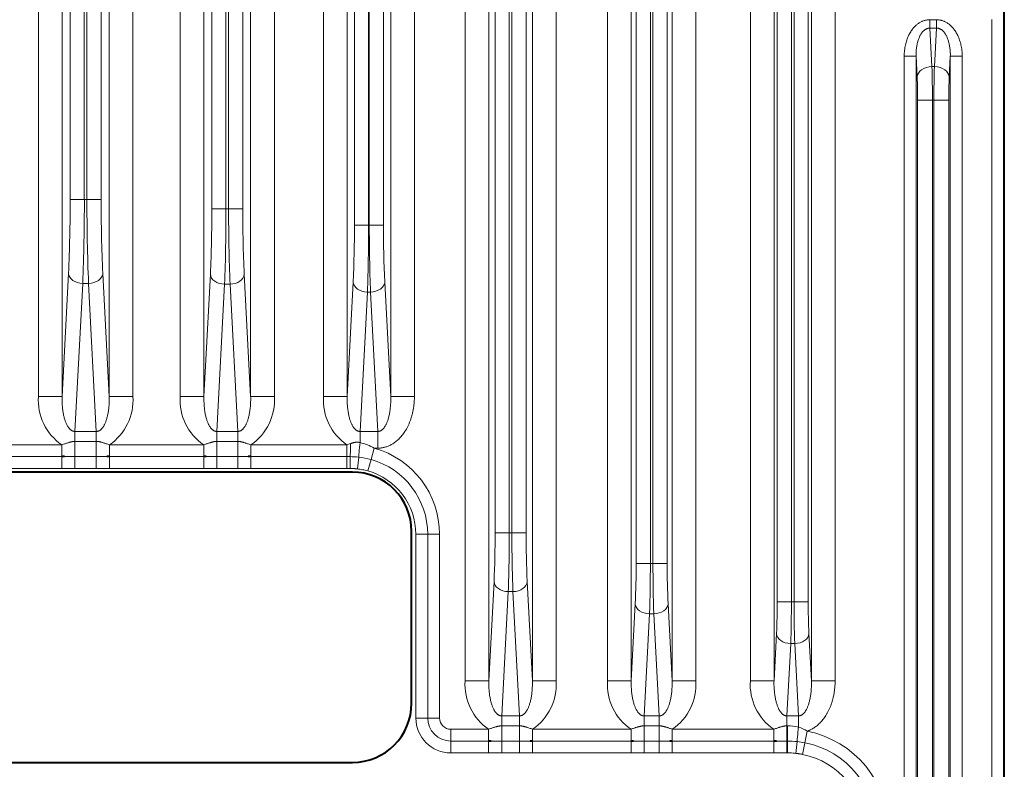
# Model space of a CAD drawing. Header units: millimetres. Extents: x 0 to 594, y -2 to 420.
# Tile 6 of 27: x 140 to 181, y 185 to 217. Entities that reach past the tile are written whole.
import ezdxf

# ---------------------------------------------------------------- set-up
doc = ezdxf.new("R2010")
doc.units = ezdxf.units.MM
doc.layers.add('Livello1', color=7, linetype='Continuous')
doc.layers.add('ME000472', color=7, linetype='Continuous')

# ---------------------------------------------------------------- blocks, each defined once
blk = doc.blocks.new('SE')
at = {"layer": 'ME000472', "color": 7, "linetype": 'Continuous', "lineweight": 40}
for p, q in [((181.092, 158.66), (181.092, 339.661)), ((153.592, 197.786), (131.092, 197.786)), ((156.092, 188.036), (156.092, 195.286)), ((131.092, 185.536), (153.592, 185.536))]:
    blk.add_line(p, q, dxfattribs=at)
at = {"layer": 'ME000472', "color": 7, "linetype": 'Continuous', "lineweight": 13}
for p, q in [((170.379, 188.975), (170.379, 296.396)), ((171.378, 188.975), (171.378, 296.396)), ((172.956, 296.396), (172.956, 188.975)), ((173.954, 296.396), (173.954, 188.975)), ((164.356, 188.975), (164.356, 293.896)), ((165.355, 188.975), (165.355, 293.896)), ((167.079, 293.896), (167.079, 188.975)), ((168.078, 293.896), (168.078, 188.975)), ((171.512, 192.319), (171.512, 293.053)), ((172.111, 192.319), (172.111, 293.053)), ((172.222, 293.053), (172.222, 192.319)), ((172.822, 293.053), (172.822, 192.319)), ((165.562, 193.926), (165.562, 288.946)), ((166.161, 193.926), (166.161, 288.946)), ((166.272, 288.946), (166.272, 193.926)), ((166.872, 288.946), (166.872, 193.926)), ((158.349, 188.975), (158.349, 245.146)), ((159.348, 188.975), (159.348, 245.146)), ((161.186, 245.146), (161.186, 188.975)), ((162.184, 245.146), (162.184, 188.975)), ((152.374, 242.146), (152.374, 200.975)), ((153.373, 242.146), (153.373, 200.975)), ((155.211, 200.975), (155.211, 242.146)), ((156.209, 200.975), (156.209, 242.146)), ((146.333, 240.896), (146.333, 200.975)), ((147.332, 240.896), (147.332, 200.975)), ((149.302, 200.975), (149.302, 240.896)), ((150.301, 200.975), (150.301, 240.896)), ((140.349, 240.396), (140.349, 200.975)), ((141.347, 240.396), (141.347, 200.975)), ((143.336, 200.975), (143.336, 240.396)), ((144.335, 200.975), (144.335, 240.396)), ((159.612, 195.218), (159.612, 238.903)), ((160.211, 195.218), (160.211, 238.903)), ((160.322, 238.903), (160.322, 195.218)), ((160.922, 238.903), (160.922, 195.218)), ((153.678, 208.207), (153.678, 234.914)), ((154.277, 208.207), (154.277, 234.914)), ((154.306, 234.914), (154.306, 208.207)), ((154.906, 234.914), (154.906, 208.207)), ((147.662, 208.893), (147.662, 232.978)), ((148.261, 208.893), (148.261, 232.978)), ((148.372, 232.978), (148.372, 208.893)), ((148.972, 232.978), (148.972, 208.893)), ((141.687, 209.282), (141.687, 232.09)), ((142.286, 209.282), (142.286, 232.09)), ((142.397, 232.09), (142.397, 209.282)), ((142.997, 232.09), (142.997, 209.282)), ((177.954, 216.872), (178.23, 216.872)), ((177.954, 216.518), (177.954, 216.872)), ((178.23, 216.518), (178.23, 216.872)), ((180.559, 161.943), (180.559, 216.878)), ((181.058, 161.909), (181.058, 216.913)), ((178.039, 214.896), (177.954, 216.518)), ((177.954, 216.518), (178.23, 216.518)), ((178.23, 216.518), (178.145, 214.896)), ((176.869, 164.532), (176.869, 215.34)), ((177.368, 215.34), (176.869, 215.34)), ((177.415, 214.455), (177.368, 215.34)), ((177.368, 164.532), (177.368, 215.34)), ((178.815, 215.34), (178.769, 214.455)), ((178.815, 215.34), (178.815, 164.532)), ((178.815, 215.34), (179.315, 215.34)), ((179.315, 215.34), (179.315, 164.532)), ((178.145, 214.896), (178.039, 214.896)), ((177.436, 166.389), (177.436, 213.482)), ((177.436, 213.482), (178.06, 213.482)), ((178.124, 213.482), (178.06, 213.482)), ((178.06, 166.389), (178.06, 213.482)), ((178.124, 213.482), (178.124, 166.389)), ((178.748, 213.482), (178.124, 213.482)), ((178.748, 213.482), (178.748, 166.389)), ((141.687, 209.282), (142.286, 209.282)), ((142.286, 209.282), (142.397, 209.282)), ((142.997, 209.282), (142.397, 209.282)), ((147.662, 208.893), (148.261, 208.893)), ((148.261, 208.893), (148.372, 208.893)), ((148.972, 208.893), (148.372, 208.893)), ((153.678, 208.207), (154.277, 208.207)), ((154.277, 208.207), (154.306, 208.207)), ((154.906, 208.207), (154.306, 208.207)), ((141.347, 200.975), (141.619, 206.17)), ((143.064, 206.17), (143.336, 200.975)), ((147.332, 200.975), (147.602, 206.135)), ((149.031, 206.135), (149.302, 200.975)), ((141.891, 199.504), (142.219, 205.746)), ((142.219, 205.746), (142.465, 205.746)), ((142.465, 205.746), (142.792, 199.504)), ((147.876, 199.504), (148.201, 205.711)), ((148.201, 205.711), (148.432, 205.711)), ((148.432, 205.711), (148.758, 199.504)), ((153.373, 200.975), (153.626, 205.803)), ((154.958, 205.803), (155.211, 200.975)), ((153.917, 199.504), (154.225, 205.378)), ((154.225, 205.378), (154.359, 205.378)), ((154.359, 205.378), (154.667, 199.504)), ((140.349, 200.975), (141.347, 200.975)), ((144.335, 200.975), (143.336, 200.975)), ((146.333, 200.975), (147.332, 200.975)), ((150.301, 200.975), (149.302, 200.975)), ((152.374, 200.975), (153.373, 200.975)), ((156.209, 200.975), (155.211, 200.975)), ((141.891, 199.504), (142.792, 199.504)), ((141.891, 199.081), (141.891, 199.504)), ((142.792, 199.081), (142.792, 199.504)), ((147.876, 199.504), (148.758, 199.504)), ((147.876, 199.081), (147.876, 199.504)), ((148.758, 199.081), (148.758, 199.504)), ((153.917, 199.504), (154.667, 199.504)), ((153.917, 199.032), (153.917, 199.504)), ((154.667, 198.796), (154.667, 199.504)), ((142.792, 199.081), (141.891, 199.081)), ((141.891, 199.081), (141.891, 198.44)), ((142.792, 199.081), (142.792, 198.44)), ((147.876, 199.081), (147.876, 198.44)), ((148.758, 199.081), (147.876, 199.081)), ((148.758, 199.081), (148.758, 198.44)), ((153.513, 198.988), (153.364, 198.938)), ((141.339, 198.938), (137.36, 198.938)), ((141.339, 198.938), (141.339, 198.438)), ((147.323, 198.938), (143.345, 198.938)), ((143.345, 198.938), (143.345, 198.438)), ((147.323, 198.938), (147.323, 198.438)), ((153.364, 198.938), (149.31, 198.938)), ((149.31, 198.938), (149.31, 198.438)), ((153.364, 198.938), (153.364, 198.438)), ((154.515, 198.796), (154.379, 198.316)), ((154.515, 198.796), (154.667, 198.796)), ((141.339, 198.438), (137.36, 198.438)), ((141.339, 197.939), (141.339, 198.438)), ((142.792, 198.44), (141.891, 198.44)), ((141.891, 197.941), (141.891, 198.44)), ((142.792, 197.941), (142.792, 198.44)), ((147.323, 198.438), (143.345, 198.438)), ((143.345, 197.939), (143.345, 198.438)), ((147.323, 197.939), (147.323, 198.438)), ((148.758, 198.44), (147.876, 198.44)), ((147.876, 197.941), (147.876, 198.44)), ((148.758, 197.941), (148.758, 198.44)), ((153.364, 198.438), (149.31, 198.438)), ((149.31, 197.939), (149.31, 198.438)), ((153.364, 197.939), (153.364, 198.438)), ((153.496, 197.939), (153.494, 198.438)), ((153.802, 197.923), (153.859, 198.419)), ((154.244, 197.835), (154.379, 198.316)), ((141.339, 197.939), (137.36, 197.939)), ((142.792, 197.941), (141.891, 197.941)), ((147.323, 197.939), (143.345, 197.939)), ((148.758, 197.941), (147.876, 197.941)), ((153.364, 197.939), (149.31, 197.939)), ((159.612, 195.218), (160.211, 195.218)), ((160.211, 195.218), (160.322, 195.218)), ((160.922, 195.218), (160.322, 195.218)), ((156.27, 187.411), (156.27, 195.161)), ((156.27, 195.161), (156.769, 195.161)), ((156.769, 187.411), (156.769, 195.161)), ((157.269, 195.161), (156.769, 195.161)), ((157.269, 187.411), (157.269, 195.161)), ((165.562, 193.926), (166.161, 193.926)), ((166.272, 193.926), (166.161, 193.926)), ((166.872, 193.926), (166.272, 193.926)), ((159.348, 188.975), (159.567, 193.167)), ((160.966, 193.167), (161.186, 188.975)), ((159.892, 187.504), (160.167, 192.743)), ((160.167, 192.743), (160.367, 192.743)), ((160.367, 192.743), (160.642, 187.504)), ((171.512, 192.319), (172.111, 192.319)), ((172.222, 192.319), (172.111, 192.319)), ((172.822, 192.319), (172.222, 192.319)), ((165.355, 188.975), (165.525, 192.229)), ((166.908, 192.229), (167.079, 188.975)), ((165.899, 187.504), (166.124, 191.804)), ((166.309, 191.804), (166.124, 191.804)), ((166.309, 191.804), (166.535, 187.504)), ((171.378, 188.975), (171.483, 190.975)), ((172.851, 190.975), (172.956, 188.975)), ((171.922, 187.504), (172.082, 190.551)), ((172.252, 190.551), (172.082, 190.551)), ((172.252, 190.551), (172.411, 187.504)), ((159.348, 188.975), (158.349, 188.975)), ((161.186, 188.975), (162.184, 188.975)), ((165.355, 188.975), (164.356, 188.975)), ((167.079, 188.975), (168.078, 188.975)), ((171.378, 188.975), (170.379, 188.975)), ((172.956, 188.975), (173.954, 188.975)), ((156.27, 187.411), (156.769, 187.411)), ((157.269, 187.411), (156.769, 187.411)), ((159.892, 187.504), (159.892, 187.081)), ((160.642, 187.504), (159.892, 187.504)), ((160.642, 187.504), (160.642, 187.081)), ((166.535, 187.504), (165.899, 187.504)), ((165.899, 187.504), (165.899, 187.081)), ((166.535, 187.504), (166.535, 187.081)), ((172.411, 187.504), (171.922, 187.504)), ((171.922, 187.504), (171.922, 187.081)), ((172.411, 187.504), (172.411, 187.028)), ((159.339, 186.938), (157.742, 186.938)), ((157.742, 186.938), (157.742, 186.438)), ((159.339, 186.938), (159.339, 186.438)), ((160.642, 187.081), (159.892, 187.081)), ((159.892, 187.081), (159.892, 186.44)), ((160.642, 187.081), (160.642, 186.44)), ((165.346, 186.938), (161.194, 186.938)), ((161.194, 186.938), (161.194, 186.438)), ((165.346, 186.938), (165.346, 186.438)), ((166.535, 187.081), (165.899, 187.081)), ((165.899, 187.081), (165.899, 186.44)), ((166.535, 187.081), (166.535, 186.44)), ((171.369, 186.938), (167.088, 186.938)), ((167.088, 186.938), (167.088, 186.438)), ((171.369, 186.938), (171.369, 186.438)), ((171.942, 187.081), (171.922, 187.081)), ((171.922, 187.081), (171.922, 186.44)), ((171.942, 187.081), (171.942, 186.44)), ((172.774, 186.856), (172.677, 186.366)), ((159.339, 186.438), (157.742, 186.438)), ((157.742, 185.939), (157.742, 186.438)), ((159.339, 185.939), (159.339, 186.438)), ((160.642, 186.44), (159.892, 186.44)), ((159.892, 185.941), (159.892, 186.44)), ((160.642, 185.941), (160.642, 186.44)), ((165.346, 186.438), (161.194, 186.438)), ((161.194, 185.939), (161.194, 186.438)), ((165.346, 185.939), (165.346, 186.438)), ((166.535, 186.44), (165.899, 186.44)), ((165.899, 185.941), (165.899, 186.44)), ((166.535, 185.941), (166.535, 186.44)), ((171.369, 186.438), (167.088, 186.438)), ((167.088, 185.939), (167.088, 186.438)), ((171.369, 185.939), (171.369, 186.438)), ((171.942, 186.44), (171.922, 186.44)), ((171.922, 185.941), (171.922, 186.44)), ((171.942, 185.941), (171.942, 186.44)), ((172.299, 185.921), (172.355, 186.417)), ((172.58, 185.876), (172.677, 186.366)), ((159.339, 185.939), (157.742, 185.939)), ((160.642, 185.941), (159.892, 185.941)), ((165.346, 185.939), (161.194, 185.939)), ((166.535, 185.941), (165.899, 185.941)), ((171.369, 185.939), (167.088, 185.939)), ((171.942, 185.941), (171.922, 185.941))]:
    blk.add_line(p, q, dxfattribs=at)
for centre, radius, start, end in [((136.167, 213.564), 41.893, 359.8877, 1.8222), ((220.016, 213.564), 41.893, 178.1778, 180.1123), ((157.628, 213.539), 19.807, 359.8369, 2.6503), ((198.555, 213.539), 19.807, 177.3497, 180.1631), ((78.259, 209.102), 63.428, 357.35071, 0.16212), ((60.394, 209.078), 81.893, 357.66851, 0.14277), ((224.286, 209.078), 81.889, 179.8572, 182.33157), ((206.424, 209.102), 63.428, 179.83788, 182.64929), ((91.45, 208.734), 56.212, 357.3505, 0.1623), ((73.436, 208.709), 74.825, 357.70365, 0.14079), ((223.194, 208.709), 74.821, 179.85917, 182.29644), ((205.183, 208.734), 56.212, 179.8377, 182.6495), ((104.673, 208.068), 49.005, 357.3505, 0.1623), ((86.463, 208.043), 67.814, 357.74779, 0.13809), ((222.117, 208.043), 67.81, 179.86186, 182.2523), ((203.911, 208.068), 49.005, 179.8377, 182.6495), ((142.624, 200.821), 2.281, 176.1266, 235.696), ((142.06, 200.821), 2.281, 304.304, 3.8734), ((148.608, 200.821), 2.281, 176.1266, 235.696), ((148.025, 200.821), 2.281, 304.304, 3.8734), ((154.649, 200.821), 2.281, 176.1266, 235.696), ((153.402, 196.85), 2.242, 60.2389, 76.709), ((153.492, 195.161), 3.777, 0, 74.2891), ((153.358, 236.693), 38.255, 270.009, 270.2034), ((153.512, 195.377), 3.061, 83.4781, 90.329), ((153.474, 195.109), 3.332, 74.2409, 83.3661), ((153.492, 195.161), 3.278, 0, 74.2891), ((153.492, 195.161), 2.778, 0, 74.2891), ((117.82, 195.099), 41.792, 357.3503, 0.1626), ((99.35, 195.075), 60.861, 357.80438, 0.13481), ((221.179, 195.075), 60.857, 179.86513, 182.19574), ((202.713, 195.099), 41.792, 179.8374, 182.6497), ((130.976, 193.828), 34.586, 357.3503, 0.1626), ((112.134, 193.803), 54.027, 357.88, 0.1302), ((220.296, 193.803), 54.023, 179.8698, 182.1201), ((201.458, 193.828), 34.586, 179.8374, 182.6497), ((144.136, 192.241), 27.376, 357.35, 0.1628), ((124.729, 192.216), 47.382, 357.9858, 0.1239), ((219.6, 192.216), 47.377, 179.876, 182.0143), ((200.197, 192.241), 27.376, 179.8372, 182.65), ((160.624, 188.821), 2.281, 176.1265, 235.6961), ((159.909, 188.821), 2.281, 304.3039, 3.8735), ((166.631, 188.821), 2.281, 176.1265, 235.6961), ((165.802, 188.821), 2.281, 304.3039, 3.8735), ((172.655, 188.821), 2.281, 176.1265, 235.6961), ((157.742, 187.411), 1.472, 180, 270), ((157.742, 187.411), 0.972, 180, 270), ((157.742, 187.411), 0.473, 180, 270), ((171.94, 184.934), 2.146, 77.3112, 89.9473), ((171.974, 185.642), 1.454, 56.6126, 72.4954), ((171.942, 182.661), 4.277, 0, 78.7793), ((171.941, 182.748), 3.691, 83.5647, 89.9915), ((171.913, 182.56), 3.882, 78.6515, 83.4616), ((171.942, 182.661), 3.778, 0, 78.7793), ((171.942, 182.661), 3.278, 0, 78.7793)]:
    blk.add_arc(centre, radius, start, end, dxfattribs=at)
at = {"layer": 'ME000472', "color": 7, "linetype": 'Continuous', "lineweight": 40}
for centre, start, end in [((153.592, 195.286), 0, 90), ((153.592, 188.036), 270, 0)]:
    blk.add_arc(centre, 2.5, start, end, dxfattribs=at)
at = {"layer": 'ME000472', "color": 7, "linetype": 'Continuous', "lineweight": 13}
for centre, major_axis, ratio, start_param, end_param in [((178.039, 214.455), (-0.624, -0.033), 0.706622, 4.675371, 6.209154), ((178.145, 214.455), (0.624, -0.033), 0.706622, 0.074031, 1.607815), ((142.219, 206.17), (-0.599, 0.031), 0.706622, 0.074031, 1.607815), ((142.465, 206.17), (0.599, 0.031), 0.706622, 4.675373, 6.209154), ((148.201, 206.135), (-0.599, 0.031), 0.706622, 0.074031, 1.607815), ((148.432, 206.135), (0.599, 0.031), 0.706622, 4.675373, 6.209154), ((154.225, 205.803), (-0.599, 0.031), 0.706622, 0.074031, 1.607815), ((154.359, 205.803), (0.599, 0.031), 0.706622, 4.675373, 6.209154), ((153.492, 198.938), (-0.001, 0.5), 0.042635, 3.194681, 4.813612), ((153.917, 198.914), (0.057, 0.497), 0.027634, 1.334485, 3.077439), ((160.167, 193.167), (-0.599, 0.031), 0.706622, 0.074031, 1.607815), ((160.367, 193.167), (0.599, 0.031), 0.706622, 4.675373, 6.209154), ((166.124, 192.229), (-0.599, 0.031), 0.706622, 0.074031, 1.607814), ((166.309, 192.229), (0.599, 0.031), 0.706622, 4.675373, 6.209154), ((172.082, 190.975), (-0.599, 0.031), 0.706622, 0.074031, 1.607814), ((172.252, 190.975), (0.599, 0.031), 0.706622, 4.675373, 6.209154), ((172.411, 186.912), (0.056, 0.497), 0.026491, 1.338189, 3.077888)]:
    blk.add_ellipse(centre, major_axis=major_axis, ratio=ratio, start_param=start_param, end_param=end_param, dxfattribs=at)
for points in [[(176.869, 215.34), (176.869, 215.381), (176.871, 215.461), (176.881, 215.58), (176.897, 215.696), (176.918, 215.807), (176.945, 215.915), (176.977, 216.017), (177.013, 216.113), (177.053, 216.203), (177.096, 216.287), (177.142, 216.364), (177.19, 216.435), (177.239, 216.5), (177.29, 216.559), (177.343, 216.612), (177.396, 216.659), (177.449, 216.701), (177.503, 216.737), (177.556, 216.768), (177.608, 216.795), (177.66, 216.817), (177.711, 216.835), (177.761, 216.849), (177.81, 216.859), (177.859, 216.867), (177.906, 216.871), (177.938, 216.872), (177.954, 216.872)], [(178.23, 216.872), (178.246, 216.872), (178.277, 216.871), (178.325, 216.867), (178.373, 216.859), (178.423, 216.849), (178.473, 216.835), (178.524, 216.817), (178.575, 216.795), (178.628, 216.768), (178.681, 216.737), (178.734, 216.701), (178.788, 216.659), (178.841, 216.612), (178.893, 216.559), (178.944, 216.5), (178.994, 216.435), (179.042, 216.364), (179.088, 216.287), (179.131, 216.203), (179.17, 216.113), (179.207, 216.017), (179.238, 215.915), (179.265, 215.807), (179.287, 215.696), (179.303, 215.58), (179.312, 215.461), (179.315, 215.381), (179.315, 215.34)], [(177.368, 215.34), (177.368, 215.371), (177.368, 215.434), (177.372, 215.527), (177.38, 215.616), (177.39, 215.703), (177.404, 215.786), (177.421, 215.865), (177.439, 215.939), (177.461, 216.009), (177.484, 216.074), (177.508, 216.133), (177.534, 216.188), (177.561, 216.238), (177.588, 216.283), (177.617, 216.323), (177.646, 216.359), (177.675, 216.391), (177.705, 216.419), (177.734, 216.443), (177.762, 216.462), (177.791, 216.479), (177.819, 216.492), (177.847, 216.503), (177.874, 216.51), (177.901, 216.515), (177.927, 216.518), (177.945, 216.518), (177.954, 216.518)], [(178.23, 216.518), (178.239, 216.518), (178.256, 216.518), (178.283, 216.515), (178.31, 216.51), (178.337, 216.503), (178.364, 216.492), (178.393, 216.479), (178.421, 216.462), (178.45, 216.443), (178.479, 216.419), (178.508, 216.391), (178.538, 216.359), (178.567, 216.323), (178.595, 216.283), (178.623, 216.238), (178.65, 216.188), (178.676, 216.133), (178.7, 216.074), (178.723, 216.009), (178.744, 215.939), (178.763, 215.865), (178.78, 215.786), (178.793, 215.703), (178.804, 215.616), (178.811, 215.527), (178.816, 215.434), (178.816, 215.371), (178.815, 215.34)], [(141.347, 200.975), (141.346, 200.939), (141.346, 200.866), (141.347, 200.758), (141.352, 200.654), (141.36, 200.553), (141.37, 200.455), (141.382, 200.361), (141.397, 200.273), (141.414, 200.189), (141.432, 200.11), (141.452, 200.037), (141.473, 199.969), (141.495, 199.907), (141.518, 199.85), (141.542, 199.798), (141.567, 199.751), (141.592, 199.708), (141.618, 199.67), (141.643, 199.637), (141.669, 199.608), (141.694, 199.584), (141.718, 199.563), (141.742, 199.547), (141.765, 199.533), (141.787, 199.523), (141.808, 199.515), (141.829, 199.509), (141.85, 199.505), (141.871, 199.503), (141.885, 199.503), (141.891, 199.504)], [(142.792, 199.504), (142.799, 199.503), (142.813, 199.503), (142.833, 199.505), (142.854, 199.509), (142.875, 199.515), (142.897, 199.523), (142.919, 199.533), (142.942, 199.547), (142.965, 199.563), (142.99, 199.584), (143.015, 199.608), (143.04, 199.637), (143.066, 199.67), (143.091, 199.708), (143.117, 199.751), (143.141, 199.798), (143.165, 199.85), (143.188, 199.907), (143.211, 199.969), (143.232, 200.037), (143.252, 200.11), (143.27, 200.189), (143.287, 200.273), (143.301, 200.361), (143.314, 200.455), (143.324, 200.553), (143.331, 200.654), (143.336, 200.758), (143.338, 200.866), (143.337, 200.939), (143.336, 200.975)], [(147.332, 200.975), (147.331, 200.939), (147.33, 200.866), (147.332, 200.758), (147.337, 200.654), (147.344, 200.553), (147.354, 200.455), (147.367, 200.361), (147.381, 200.273), (147.398, 200.189), (147.416, 200.11), (147.436, 200.037), (147.457, 199.969), (147.48, 199.907), (147.503, 199.85), (147.527, 199.798), (147.551, 199.751), (147.577, 199.708), (147.602, 199.67), (147.628, 199.637), (147.653, 199.608), (147.678, 199.584), (147.703, 199.563), (147.726, 199.547), (147.749, 199.533), (147.771, 199.523), (147.793, 199.515), (147.814, 199.509), (147.835, 199.505), (147.855, 199.503), (147.869, 199.503), (147.876, 199.504)], [(148.758, 199.504), (148.765, 199.503), (148.778, 199.503), (148.799, 199.505), (148.82, 199.509), (148.841, 199.515), (148.862, 199.523), (148.884, 199.533), (148.907, 199.547), (148.931, 199.563), (148.955, 199.584), (148.98, 199.608), (149.006, 199.637), (149.031, 199.67), (149.057, 199.708), (149.082, 199.751), (149.107, 199.798), (149.131, 199.85), (149.154, 199.907), (149.176, 199.969), (149.197, 200.037), (149.217, 200.11), (149.236, 200.189), (149.252, 200.273), (149.267, 200.361), (149.279, 200.455), (149.289, 200.553), (149.297, 200.654), (149.302, 200.758), (149.303, 200.866), (149.303, 200.939), (149.302, 200.975)], [(153.373, 200.975), (153.372, 200.939), (153.371, 200.866), (153.373, 200.758), (153.378, 200.654), (153.385, 200.553), (153.395, 200.455), (153.408, 200.361), (153.423, 200.273), (153.439, 200.189), (153.457, 200.11), (153.477, 200.037), (153.499, 199.969), (153.521, 199.907), (153.544, 199.85), (153.568, 199.798), (153.592, 199.751), (153.618, 199.708), (153.643, 199.67), (153.669, 199.637), (153.694, 199.608), (153.719, 199.584), (153.744, 199.563), (153.768, 199.547), (153.79, 199.533), (153.813, 199.523), (153.834, 199.515), (153.855, 199.509), (153.876, 199.505), (153.896, 199.503), (153.91, 199.503), (153.917, 199.504)], [(154.667, 198.796), (154.685, 198.796), (154.722, 198.797), (154.777, 198.801), (154.832, 198.808), (154.888, 198.818), (154.946, 198.831), (155.006, 198.848), (155.068, 198.869), (155.132, 198.894), (155.198, 198.926), (155.267, 198.963), (155.336, 199.006), (155.406, 199.057), (155.477, 199.113), (155.547, 199.177), (155.615, 199.247), (155.682, 199.325), (155.748, 199.409), (155.811, 199.502), (155.872, 199.602), (155.929, 199.71), (155.983, 199.825), (156.032, 199.948), (156.077, 200.079), (156.116, 200.216), (156.149, 200.359), (156.176, 200.507), (156.195, 200.659), (156.207, 200.815), (156.209, 200.922), (156.209, 200.975)], [(154.667, 199.504), (154.673, 199.503), (154.687, 199.503), (154.708, 199.505), (154.729, 199.509), (154.75, 199.515), (154.771, 199.523), (154.793, 199.533), (154.816, 199.547), (154.84, 199.563), (154.864, 199.584), (154.889, 199.608), (154.915, 199.637), (154.94, 199.67), (154.966, 199.708), (154.991, 199.751), (155.016, 199.798), (155.04, 199.85), (155.063, 199.907), (155.085, 199.969), (155.106, 200.037), (155.126, 200.11), (155.144, 200.189), (155.161, 200.273), (155.176, 200.361), (155.188, 200.455), (155.198, 200.553), (155.206, 200.654), (155.211, 200.758), (155.212, 200.866), (155.212, 200.939), (155.211, 200.975)], [(141.891, 199.081), (141.884, 199.081), (141.868, 199.081), (141.844, 199.079), (141.819, 199.077), (141.792, 199.073), (141.765, 199.069), (141.735, 199.062), (141.703, 199.055), (141.668, 199.046), (141.629, 199.034), (141.585, 199.021), (141.535, 199.004), (141.478, 198.985), (141.414, 198.963), (141.365, 198.946), (141.339, 198.938)], [(143.345, 198.938), (143.319, 198.946), (143.27, 198.963), (143.205, 198.985), (143.148, 199.004), (143.098, 199.021), (143.055, 199.034), (143.016, 199.046), (142.981, 199.055), (142.949, 199.062), (142.919, 199.069), (142.891, 199.073), (142.865, 199.077), (142.84, 199.079), (142.816, 199.081), (142.8, 199.081), (142.792, 199.081)], [(147.876, 199.081), (147.868, 199.081), (147.852, 199.081), (147.828, 199.079), (147.803, 199.077), (147.777, 199.073), (147.749, 199.069), (147.719, 199.062), (147.687, 199.055), (147.653, 199.046), (147.614, 199.034), (147.57, 199.021), (147.52, 199.004), (147.463, 198.985), (147.398, 198.963), (147.349, 198.946), (147.323, 198.938)], [(149.31, 198.938), (149.284, 198.946), (149.236, 198.963), (149.171, 198.985), (149.114, 199.004), (149.064, 199.021), (149.02, 199.034), (148.981, 199.046), (148.946, 199.055), (148.914, 199.062), (148.884, 199.069), (148.857, 199.073), (148.83, 199.077), (148.805, 199.079), (148.781, 199.081), (148.765, 199.081), (148.758, 199.081)], [(153.917, 199.032), (153.909, 199.034), (153.894, 199.038), (153.871, 199.042), (153.849, 199.045), (153.827, 199.047), (153.804, 199.048), (153.781, 199.048), (153.756, 199.046), (153.73, 199.044), (153.703, 199.04), (153.672, 199.034), (153.639, 199.026), (153.602, 199.016), (153.561, 199.004), (153.53, 198.994), (153.513, 198.988)], [(141.891, 197.941), (141.873, 197.941), (141.835, 197.941), (141.775, 197.941), (141.708, 197.941), (141.632, 197.94), (141.546, 197.94), (141.449, 197.939), (141.377, 197.939), (141.339, 197.939)], [(143.345, 197.939), (143.307, 197.939), (143.234, 197.939), (143.138, 197.94), (143.052, 197.94), (142.976, 197.941), (142.909, 197.941), (142.849, 197.941), (142.811, 197.941), (142.792, 197.941)], [(147.876, 197.941), (147.857, 197.941), (147.819, 197.941), (147.76, 197.941), (147.693, 197.941), (147.616, 197.94), (147.53, 197.94), (147.434, 197.939), (147.361, 197.939), (147.323, 197.939)], [(149.31, 197.939), (149.272, 197.939), (149.2, 197.939), (149.103, 197.94), (149.017, 197.94), (148.941, 197.941), (148.874, 197.941), (148.814, 197.941), (148.776, 197.941), (148.758, 197.941)], [(153.496, 197.939), (153.481, 197.939), (153.451, 197.939), (153.407, 197.939), (153.378, 197.939), (153.364, 197.939)], [(153.802, 197.923), (153.792, 197.924), (153.772, 197.926), (153.744, 197.929), (153.716, 197.931), (153.689, 197.933), (153.663, 197.935), (153.636, 197.936), (153.61, 197.937), (153.583, 197.938), (153.555, 197.939), (153.526, 197.939), (153.506, 197.939), (153.496, 197.939)], [(154.244, 197.835), (154.208, 197.845), (154.135, 197.864), (154.023, 197.889), (153.912, 197.909), (153.838, 197.919), (153.802, 197.923)], [(159.892, 187.504), (159.885, 187.503), (159.871, 187.503), (159.851, 187.505), (159.83, 187.509), (159.809, 187.515), (159.788, 187.523), (159.765, 187.533), (159.743, 187.547), (159.719, 187.563), (159.694, 187.584), (159.669, 187.608), (159.644, 187.637), (159.618, 187.67), (159.593, 187.708), (159.567, 187.751), (159.543, 187.798), (159.519, 187.85), (159.496, 187.907), (159.473, 187.97), (159.452, 188.037), (159.432, 188.11), (159.414, 188.189), (159.398, 188.273), (159.383, 188.361), (159.37, 188.455), (159.36, 188.553), (159.353, 188.654), (159.348, 188.758), (159.346, 188.866), (159.347, 188.939), (159.348, 188.975)], [(161.186, 188.975), (161.187, 188.939), (161.187, 188.866), (161.186, 188.758), (161.181, 188.654), (161.173, 188.553), (161.163, 188.455), (161.151, 188.361), (161.136, 188.273), (161.119, 188.189), (161.101, 188.11), (161.081, 188.037), (161.06, 187.97), (161.038, 187.907), (161.015, 187.85), (160.991, 187.798), (160.966, 187.751), (160.941, 187.708), (160.915, 187.67), (160.89, 187.637), (160.864, 187.608), (160.839, 187.584), (160.815, 187.563), (160.791, 187.547), (160.768, 187.533), (160.746, 187.523), (160.725, 187.515), (160.704, 187.509), (160.683, 187.505), (160.662, 187.503), (160.648, 187.503), (160.642, 187.504)], [(165.899, 187.504), (165.892, 187.503), (165.878, 187.503), (165.858, 187.505), (165.837, 187.509), (165.816, 187.515), (165.794, 187.523), (165.772, 187.533), (165.749, 187.547), (165.726, 187.563), (165.701, 187.584), (165.676, 187.608), (165.651, 187.637), (165.625, 187.67), (165.6, 187.708), (165.574, 187.751), (165.55, 187.798), (165.526, 187.85), (165.503, 187.907), (165.48, 187.97), (165.459, 188.037), (165.439, 188.11), (165.421, 188.189), (165.404, 188.273), (165.39, 188.361), (165.377, 188.455), (165.367, 188.553), (165.36, 188.654), (165.355, 188.758), (165.353, 188.866), (165.354, 188.939), (165.355, 188.975)], [(167.079, 188.975), (167.08, 188.939), (167.081, 188.866), (167.079, 188.758), (167.074, 188.654), (167.066, 188.553), (167.056, 188.455), (167.044, 188.361), (167.029, 188.273), (167.013, 188.189), (166.994, 188.11), (166.974, 188.037), (166.953, 187.97), (166.931, 187.907), (166.908, 187.85), (166.884, 187.798), (166.859, 187.751), (166.834, 187.708), (166.809, 187.67), (166.783, 187.637), (166.757, 187.608), (166.732, 187.584), (166.708, 187.563), (166.684, 187.547), (166.661, 187.533), (166.639, 187.523), (166.618, 187.515), (166.597, 187.509), (166.576, 187.505), (166.555, 187.503), (166.542, 187.503), (166.535, 187.504)], [(171.922, 187.504), (171.915, 187.503), (171.902, 187.503), (171.881, 187.505), (171.86, 187.509), (171.839, 187.515), (171.818, 187.523), (171.796, 187.533), (171.773, 187.547), (171.749, 187.563), (171.725, 187.584), (171.699, 187.608), (171.674, 187.637), (171.648, 187.67), (171.623, 187.708), (171.598, 187.751), (171.573, 187.798), (171.549, 187.85), (171.526, 187.907), (171.504, 187.97), (171.483, 188.037), (171.463, 188.11), (171.444, 188.189), (171.428, 188.273), (171.413, 188.361), (171.401, 188.455), (171.391, 188.553), (171.383, 188.654), (171.378, 188.758), (171.376, 188.866), (171.377, 188.939), (171.378, 188.975)], [(172.956, 188.975), (172.956, 188.939), (172.957, 188.866), (172.955, 188.758), (172.951, 188.654), (172.943, 188.553), (172.933, 188.455), (172.921, 188.361), (172.906, 188.273), (172.889, 188.189), (172.871, 188.11), (172.851, 188.037), (172.83, 187.97), (172.808, 187.907), (172.784, 187.85), (172.76, 187.798), (172.736, 187.751), (172.711, 187.708), (172.685, 187.67), (172.66, 187.637), (172.634, 187.608), (172.609, 187.584), (172.585, 187.563), (172.561, 187.547), (172.538, 187.533), (172.516, 187.523), (172.494, 187.515), (172.473, 187.509), (172.453, 187.505), (172.432, 187.503), (172.418, 187.503), (172.411, 187.504)], [(173.954, 188.975), (173.954, 188.923), (173.952, 188.818), (173.94, 188.664), (173.921, 188.514), (173.896, 188.368), (173.864, 188.227), (173.826, 188.092), (173.783, 187.963), (173.734, 187.841), (173.682, 187.727), (173.626, 187.619), (173.567, 187.52), (173.505, 187.427), (173.441, 187.342), (173.376, 187.265), (173.309, 187.194), (173.24, 187.13), (173.171, 187.072), (173.102, 187.021), (173.033, 186.976), (172.965, 186.937), (172.899, 186.905), (172.835, 186.877), (172.794, 186.863), (172.774, 186.856)], [(159.892, 187.081), (159.884, 187.081), (159.868, 187.081), (159.844, 187.079), (159.819, 187.077), (159.793, 187.073), (159.765, 187.069), (159.735, 187.062), (159.703, 187.055), (159.669, 187.046), (159.63, 187.034), (159.586, 187.021), (159.536, 187.005), (159.479, 186.985), (159.414, 186.963), (159.365, 186.946), (159.339, 186.938)], [(161.194, 186.938), (161.168, 186.946), (161.119, 186.963), (161.055, 186.985), (160.998, 187.005), (160.948, 187.021), (160.904, 187.034), (160.865, 187.046), (160.83, 187.055), (160.798, 187.062), (160.768, 187.069), (160.741, 187.073), (160.714, 187.077), (160.689, 187.079), (160.665, 187.081), (160.649, 187.081), (160.642, 187.081)], [(165.899, 187.081), (165.891, 187.081), (165.875, 187.081), (165.851, 187.079), (165.826, 187.077), (165.8, 187.073), (165.772, 187.069), (165.742, 187.062), (165.71, 187.055), (165.675, 187.046), (165.637, 187.034), (165.593, 187.021), (165.543, 187.005), (165.486, 186.985), (165.421, 186.963), (165.372, 186.946), (165.346, 186.938)], [(167.088, 186.938), (167.062, 186.946), (167.013, 186.963), (166.948, 186.985), (166.891, 187.005), (166.841, 187.021), (166.797, 187.034), (166.758, 187.046), (166.723, 187.055), (166.691, 187.062), (166.662, 187.069), (166.634, 187.073), (166.608, 187.077), (166.582, 187.079), (166.558, 187.081), (166.542, 187.081), (166.535, 187.081)], [(171.922, 187.081), (171.914, 187.081), (171.899, 187.081), (171.875, 187.079), (171.849, 187.077), (171.823, 187.073), (171.795, 187.069), (171.766, 187.062), (171.734, 187.055), (171.699, 187.046), (171.66, 187.034), (171.616, 187.021), (171.566, 187.005), (171.509, 186.985), (171.444, 186.963), (171.395, 186.946), (171.369, 186.938)], [(159.892, 185.941), (159.874, 185.941), (159.835, 185.941), (159.776, 185.941), (159.709, 185.941), (159.632, 185.94), (159.547, 185.94), (159.45, 185.939), (159.377, 185.939), (159.339, 185.939)], [(161.194, 185.939), (161.156, 185.939), (161.084, 185.939), (160.987, 185.94), (160.901, 185.94), (160.825, 185.941), (160.758, 185.941), (160.698, 185.941), (160.66, 185.941), (160.642, 185.941)], [(165.899, 185.941), (165.88, 185.941), (165.842, 185.941), (165.783, 185.941), (165.716, 185.941), (165.639, 185.94), (165.553, 185.94), (165.457, 185.939), (165.384, 185.939), (165.346, 185.939)], [(167.088, 185.939), (167.049, 185.939), (166.977, 185.939), (166.88, 185.94), (166.794, 185.94), (166.718, 185.941), (166.651, 185.941), (166.591, 185.941), (166.553, 185.941), (166.535, 185.941)], [(171.922, 185.941), (171.904, 185.941), (171.865, 185.941), (171.806, 185.941), (171.739, 185.941), (171.663, 185.94), (171.577, 185.94), (171.48, 185.939), (171.408, 185.939), (171.369, 185.939)], [(172.299, 185.921), (172.259, 185.925), (172.179, 185.933), (172.06, 185.94), (171.981, 185.941), (171.942, 185.941)], [(172.58, 185.876), (172.564, 185.879), (172.533, 185.885), (172.487, 185.894), (172.44, 185.901), (172.393, 185.909), (172.346, 185.915), (172.314, 185.919), (172.299, 185.921)]]:
    blk.add_open_spline(points, degree=3, dxfattribs=at)
at = {"layer": 'ME000472', "color": 7, "linetype": 'Continuous', "lineweight": 40}
for points, knots in [([(141.446, 198.438), (141.446, 198.438), (141.412, 198.438), (141.376, 198.438), (141.339, 198.438)], [0.8556714, 0.8556714, 0.8556714, 0.8556714, 0.8571429, 1, 1, 1, 1]), ([(143.345, 198.438), (143.308, 198.438), (143.271, 198.438), (143.237, 198.438), (143.236, 198.438)], [0, 0, 0, 0, 0.1428571, 0.1457672, 0.1457672, 0.1457672, 0.1457672]), ([(147.431, 198.438), (147.43, 198.438), (147.396, 198.438), (147.36, 198.438), (147.323, 198.438)], [0.8556714, 0.8556714, 0.8556714, 0.8556714, 0.8571429, 1, 1, 1, 1]), ([(149.31, 198.438), (149.273, 198.438), (149.237, 198.438), (149.202, 198.438), (149.202, 198.438)], [0, 0, 0, 0, 0.1428571, 0.1457672, 0.1457672, 0.1457672, 0.1457672]), ([(159.447, 186.438), (159.447, 186.438), (159.412, 186.438), (159.377, 186.438), (159.339, 186.438)], [0.8556903, 0.8556903, 0.8556903, 0.8556903, 0.8571429, 1, 1, 1, 1]), ([(161.194, 186.438), (161.157, 186.438), (161.121, 186.438), (161.086, 186.438), (161.086, 186.438)], [0, 0, 0, 0, 0.1428571, 0.1457525, 0.1457525, 0.1457525, 0.1457525]), ([(165.454, 186.438), (165.453, 186.438), (165.419, 186.438), (165.383, 186.438), (165.346, 186.438)], [0.8556903, 0.8556903, 0.8556903, 0.8556903, 0.8571429, 1, 1, 1, 1]), ([(167.088, 186.438), (167.05, 186.438), (167.014, 186.438), (166.979, 186.438), (166.979, 186.438)], [0, 0, 0, 0, 0.1428571, 0.1457525, 0.1457525, 0.1457525, 0.1457525]), ([(171.477, 186.438), (171.477, 186.438), (171.443, 186.438), (171.407, 186.438), (171.369, 186.438)], [0.8556903, 0.8556903, 0.8556903, 0.8556903, 0.8571429, 1, 1, 1, 1])]:
    blk.add_open_spline(points, degree=3, knots=knots, dxfattribs=at)
at = {"layer": 'ME000472', "color": 7, "linetype": 'Continuous', "lineweight": 13}
for points, knots in [([(141.891, 198.44), (141.873, 198.44), (141.833, 198.44), (141.773, 198.44), (141.705, 198.439), (141.629, 198.439), (141.543, 198.439), (141.48, 198.438), (141.446, 198.438)], [0, 0, 0, 0, 0.1428571, 0.2857143, 0.4285714, 0.5714286, 0.7142857, 0.8556714, 0.8556714, 0.8556714, 0.8556714]), ([(143.236, 198.438), (143.203, 198.438), (143.14, 198.439), (143.055, 198.439), (142.979, 198.439), (142.911, 198.44), (142.85, 198.44), (142.811, 198.44), (142.792, 198.44)], [0.1457672, 0.1457672, 0.1457672, 0.1457672, 0.2857143, 0.4285714, 0.5714286, 0.7142857, 0.8571429, 1, 1, 1, 1]), ([(147.876, 198.44), (147.857, 198.44), (147.818, 198.44), (147.757, 198.44), (147.69, 198.439), (147.613, 198.439), (147.528, 198.439), (147.464, 198.438), (147.431, 198.438)], [0, 0, 0, 0, 0.1428571, 0.2857143, 0.4285714, 0.5714286, 0.7142857, 0.8556714, 0.8556714, 0.8556714, 0.8556714]), ([(149.202, 198.438), (149.169, 198.438), (149.106, 198.439), (149.021, 198.439), (148.944, 198.439), (148.876, 198.44), (148.816, 198.44), (148.776, 198.44), (148.758, 198.44)], [0.1457672, 0.1457672, 0.1457672, 0.1457672, 0.2857143, 0.4285714, 0.5714286, 0.7142857, 0.8571429, 1, 1, 1, 1]), ([(159.892, 186.44), (159.873, 186.44), (159.834, 186.44), (159.774, 186.44), (159.706, 186.439), (159.629, 186.439), (159.544, 186.439), (159.48, 186.438), (159.447, 186.438)], [0, 0, 0, 0, 0.1428571, 0.2857143, 0.4285714, 0.5714286, 0.7142857, 0.8556903, 0.8556903, 0.8556903, 0.8556903]), ([(161.086, 186.438), (161.053, 186.438), (160.99, 186.439), (160.904, 186.439), (160.828, 186.439), (160.76, 186.44), (160.699, 186.44), (160.66, 186.44), (160.642, 186.44)], [0.1457525, 0.1457525, 0.1457525, 0.1457525, 0.2857143, 0.4285714, 0.5714286, 0.7142857, 0.8571429, 1, 1, 1, 1]), ([(165.899, 186.44), (165.88, 186.44), (165.841, 186.44), (165.78, 186.44), (165.713, 186.439), (165.636, 186.439), (165.551, 186.439), (165.487, 186.438), (165.454, 186.438)], [0, 0, 0, 0, 0.1428571, 0.2857143, 0.4285714, 0.5714286, 0.7142857, 0.8556903, 0.8556903, 0.8556903, 0.8556903]), ([(166.979, 186.438), (166.946, 186.438), (166.883, 186.439), (166.798, 186.439), (166.721, 186.439), (166.653, 186.44), (166.593, 186.44), (166.554, 186.44), (166.535, 186.44)], [0.1457525, 0.1457525, 0.1457525, 0.1457525, 0.2857143, 0.4285714, 0.5714286, 0.7142857, 0.8571429, 1, 1, 1, 1]), ([(171.922, 186.44), (171.903, 186.44), (171.864, 186.44), (171.804, 186.44), (171.736, 186.439), (171.659, 186.439), (171.574, 186.439), (171.511, 186.438), (171.477, 186.438)], [0, 0, 0, 0, 0.1428571, 0.2857143, 0.4285714, 0.5714286, 0.7142857, 0.8556903, 0.8556903, 0.8556903, 0.8556903])]:
    blk.add_open_spline(points, degree=3, knots=knots, dxfattribs=at)

msp = doc.modelspace()

# ---------------------------------------------------------------- block references
at = {"layer": 'Livello1'}
msp.add_blockref('SE', (0, 0), dxfattribs=at)

doc.saveas('drawing.dxf')
